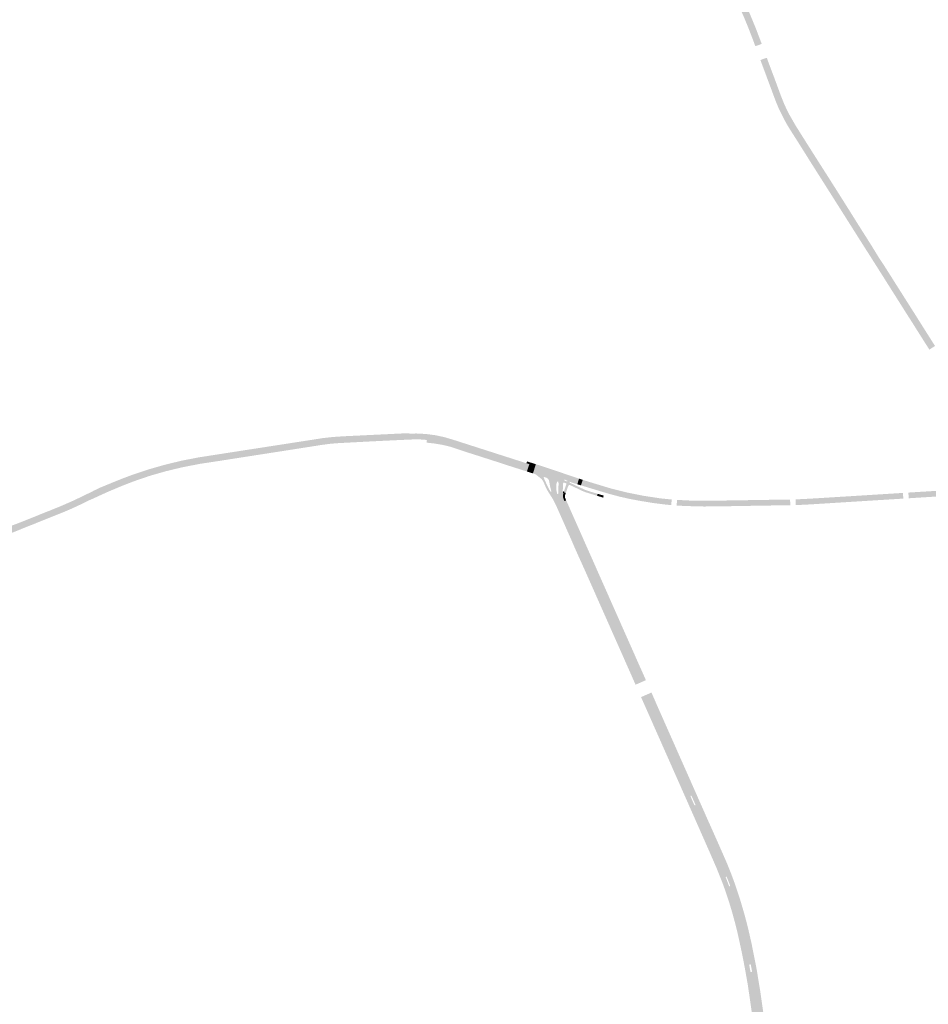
# Model space of a CAD drawing. Header units: metres. Extents: x 124582 to 143330, y 393481 to 406815.
# Tile 65 of 134: x 133802 to 134607, y 397196 to 398067. Entities that reach past the tile are written whole.
import ezdxf

# ---------------------------------------------------------------- set-up
doc = ezdxf.new("R2010")
doc.units = ezdxf.units.M
doc.header["$MEASUREMENT"] = 0
for name, color, linetype, lineweight in [('ir-ARC-asfalt-bestaande wegen-niet te inspecteren', 151, 'Continuous', 0), ('ir-ARC-asfalt-hoofdwegen-te inspecteren', 5, 'Continuous', 0), ('ir-ARC-fietspaden naastliggend- te inspecteren', 1, 'Continuous', 0)]:
    doc.layers.add(name, color=color, linetype=linetype, lineweight=lineweight)

msp = doc.modelspace()

# ---------------------------------------------------------------- hatches: boundary and pattern name
at = {"layer": 'ir-ARC-asfalt-hoofdwegen-te inspecteren', "linetype": 'Continuous', "lineweight": 13}
for points in [[(134453.545, 398044), (134452.67, 398046.411), (134451.432, 398049.727), (134448.5, 398057.37), (134447.211, 398060.657), (134443.587, 398069.453), (134443.003, 398070.827), (134441.228, 398074.82), (134436.155, 398086.171), (134435.801, 398086.913), (134429.93, 398099.393), (134435.377, 398101.799), (134443.371, 398084.724), (134443.596, 398084.214), (134448.96, 398071.998), (134454.058, 398059.669), (134458.488, 398047.949), (134459.233, 398046.017)], [(134516.016, 397920.133), (134506.192, 397935.622), (134502.308, 397941.742), (134500.989, 397943.846), (134498.869, 397947.226), (134495.04, 397953.334), (134491.83, 397958.426), (134484.086, 397970.617), (134481.09, 397975.56), (134478.365, 397980.657), (134477.254, 397982.829), (134476.591, 397984.133), (134474.035, 397989.509), (134471.745, 397995.004), (134458.061, 398031.761), (134463.709, 398033.804), (134464.733, 398030.954), (134467.084, 398024.701), (134468.536, 398020.836), (134470.41, 398015.851), (134475.66, 398001.616), (134476.874, 397998.401), (134478.966, 397993.252), (134481.282, 397988.2), (134481.725, 397987.267), (134482.468, 397985.873), (134483.829, 397983.238), (134489.307, 397973.627), (134496.848, 397961.673), (134506.372, 397946.626), (134519.127, 397926.641)], [(134607.705, 397775.469), (134603.439, 397782.084), (134599.947, 397787.641), (134590.971, 397801.855), (134589.294, 397804.426), (134587.378, 397807.446), (134584.562, 397811.93), (134582.626, 397814.974), (134580.309, 397818.63), (134578.684, 397821.205), (134576.579, 397824.531), (134574.994, 397827.028), (134567.088, 397839.549), (134553.035, 397861.738), (134551.036, 397864.819), (134547.56, 397870.31), (134545.321, 397873.845), (134516.016, 397920.133), (134519.127, 397926.641), (134522.257, 397921.703), (134524.989, 397917.392), (134527.187, 397913.924), (134537.021, 397898.324), (134542.278, 397889.944), (134544.705, 397886.075), (134548.302, 397880.341), (134548.713, 397879.725), (134556.112, 397868.052), (134564.003, 397855.243), (134567.242, 397850.475), (134569.732, 397846.519), (134572.144, 397842.768), (134579.604, 397830.944), (134582.196, 397826.899), (134584.493, 397823.261), (134596.278, 397804.646), (134597.109, 397803.307), (134599.777, 397799.096), (134611.508, 397780.548), (134612.389, 397779.187), (134612.698, 397778.679)], [(133982.905, 397677.582), (133982.433, 397683.467), (134000, 397686.196), (134061.445, 397695.705), (134070.286, 397697.099), (134079.18, 397698.101), (134088.11, 397698.71), (134142.67, 397701.34), (134146.972, 397701.476), (134147.01, 397701.111), (134153.296, 397701.227), (134152.84, 397696.045), (134147.368, 397695.839), (134129.524, 397695.014), (134107.897, 397693.939), (134084.684, 397692.717), (134077.144, 397692.111), (134069.644, 397691.123), (134040.59, 397686.563), (134000, 397680.255)], [(134251.738, 397668.969), (134229.584, 397676.017), (134190.217, 397688.798), (134180.563, 397691.733), (134173.458, 397693.355), (134167.222, 397694.397), (134162.631, 397695.034), (134162.665, 397695.454), (134160.732, 397695.655), (134156.791, 397695.952), (134152.84, 397696.045), (134153.296, 397701.227), (134161.748, 397700.796), (134170.138, 397699.694), (134178.413, 397697.926), (134186.522, 397695.506), (134250.86, 397674.874), (134253.435, 397674.062)], [(133902.919, 397658.832), (133901.067, 397664.354), (133915.613, 397669.243), (133930.358, 397673.491), (133945.275, 397677.09), (133960.335, 397680.034), (133982.433, 397683.467), (133982.905, 397677.582), (133977.656, 397676.761), (133961.56, 397674.323), (133945.58, 397671.213), (133931.131, 397667.72), (133916.848, 397663.602)], [(134295.87, 397656.313), (134292.244, 397657.381), (134290.403, 397658.065), (134289.263, 397658.528), (134287.198, 397659.317), (134285.023, 397660.303), (134284.63, 397660.306), (134284.35, 397660.031), (134284.366, 397659.92), (134284.413, 397659.818), (134281.388, 397660.956), (134273.335, 397663.252), (134268.827, 397664.131), (134264.974, 397665.005), (134261.177, 397666.096), (134257.035, 397667.284), (134258.671, 397672.412), (134296.948, 397659.628)], [(133820.011, 397623.269), (133817.944, 397628.672), (133824.535, 397631.334), (133825.457, 397631.708), (133827.164, 397632.364), (133828.08, 397632.71), (133839.002, 397637.158), (133849.809, 397641.878), (133862.947, 397648.22), (133868.333, 397650.917), (133873.175, 397653.238), (133884.214, 397657.781), (133892.598, 397661.176), (133901.067, 397664.354), (133902.919, 397658.832), (133892.56, 397654.804), (133879.723, 397649.405), (133867.066, 397643.598), (133864.347, 397642.433), (133856.637, 397638.676), (133852.147, 397636.557), (133847.626, 397634.505), (133841.627, 397631.91), (133836.333, 397629.785)], [(134272.581, 397649.127), (134272.077, 397649.861), (134272.509, 397649.687), (134272.89, 397649.953), (134272.878, 397650.418), (134272.768, 397650.634), (134272.234, 397652.545), (134271.934, 397653.752), (134271.662, 397654.966), (134270.997, 397658.889), (134270.626, 397660.138), (134269.858, 397661.192), (134268.783, 397661.929), (134267.219, 397662.509), (134275.135, 397660.732), (134277.268, 397660.15), (134279.386, 397659.509), (134284.136, 397657.85), (134283.755, 397657.834), (134283.477, 397657.572), (134283.257, 397656.821), (134283.156, 397654.091), (134283.061, 397651.16), (134282.998, 397649.767), (134283.348, 397649.332), (134279.001, 397649.524), (134278.975, 397651.713), (134279.181, 397654.52), (134279.35, 397656.188), (134279.373, 397656.471), (134279.116, 397658.464), (134278.699, 397658.84), (134278.184, 397658.618), (134277.658, 397657.562), (134277.377, 397656.417), (134277.303, 397654.739), (134277.267, 397651.762), (134277.361, 397651.111), (134277.645, 397649.791), (134273.037, 397649.407)], [(134299.126, 397655.311), (134297.196, 397655.889), (134295.87, 397656.313), (134296.948, 397659.628), (134300.203, 397658.571)], [(134379.009, 397637.847), (134374.104, 397638.308), (134362.988, 397639.708), (134351.928, 397641.498), (134342.301, 397643.302), (134332.75, 397645.471), (134323.288, 397648.004), (134319.407, 397649.178), (134314.793, 397650.572), (134314.621, 397650.624), (134304.165, 397653.802), (134299.126, 397655.311), (134300.203, 397658.571), (134307.284, 397656.272), (134320.217, 397652.235), (134331.648, 397649.026), (134343.64, 397646.243), (134353.108, 397644.459), (134363.61, 397642.709), (134370.786, 397641.818), (134376.273, 397641.275), (134379.363, 397641.067)], [(134278.396, 397638.836), (134276.46, 397642.887), (134272.581, 397649.127), (134273.037, 397649.407), (134277.645, 397649.791), (134278.019, 397648.12), (134278.312, 397647.732), (134278.797, 397647.773), (134279.021, 397648.205), (134279.001, 397649.524), (134283.348, 397649.332), (134283.367, 397649.327), (134283.83, 397649.176), (134283.278, 397647.153), (134283.116, 397645.465), (134283.493, 397643.812), (134284.541, 397641.403)], [(134489.328, 397637.871), (134489.206, 397641.085), (134493.26, 397641.214), (134498.085, 397641.451), (134509.732, 397642.125), (134539.284, 397643.924), (134556.125, 397645.021), (134584.41, 397646.743), (134584.606, 397643.594), (134514.376, 397639.223), (134503.372, 397638.539), (134496.353, 397638.144)], [(134589.397, 397643.892), (134589.201, 397647.039), (134622.546, 397649.101), (134635.958, 397649.954), (134646.199, 397650.625), (134673.257, 397652.322), (134679.767, 397652.713), (134679.904, 397649.524), (134642.329, 397647.186), (134631.574, 397646.517), (134610.936, 397645.233), (134609.912, 397645.169), (134607.821, 397645.039), (134606.828, 397644.977)], [(134349.072, 397479.557), (134343.244, 397492.82), (134334.113, 397513.242), (134322.48, 397539.845), (134306.127, 397576.292), (134296.835, 397597.416), (134287.087, 397619.401), (134279.12, 397637.322), (134278.396, 397638.836), (134284.541, 397641.403), (134285.089, 397640.143), (134289.532, 397629.632), (134299.306, 397607.438), (134323.662, 397553.046), (134334.576, 397528.41), (134348.93, 397495.711), (134354.977, 397482.154)], [(134408.182, 397636.586), (134396.265, 397636.898), (134391.226, 397637.03), (134383.797, 397637.471), (134384.145, 397640.641), (134389.473, 397640.329), (134398.054, 397639.935), (134406.616, 397639.841), (134413.66, 397639.885), (134429.846, 397640.129), (134443.135, 397640.373), (134459.321, 397640.556), (134473.647, 397640.739), (134481.085, 397640.922), (134484.404, 397641.019), (134484.528, 397637.756), (134468.23, 397637.498), (134462.11, 397637.401), (134439.188, 397637.022), (134434.048, 397636.917), (134423.917, 397636.8), (134418.918, 397636.722), (134416.775, 397636.688), (134415.8, 397636.673)], [(133685.341, 397601.651), (133670.019, 397602.124), (133665.004, 397602.437), (133666.011, 397607.892), (133679.802, 397607.265), (133683.201, 397607.353), (133704.071, 397607.482), (133722.474, 397607.659), (133730.152, 397607.784), (133737.477, 397607.845), (133744.434, 397607.957), (133746.997, 397608.133), (133748.019, 397608.204), (133749.883, 397608.332), (133753.773, 397608.666), (133757.65, 397609.133), (133762.192, 397609.812), (133766.708, 397610.649), (133770.911, 397611.635), (133775.072, 397612.785), (133780.573, 397614.47), (133786.024, 397616.31), (133794.825, 397619.57), (133803.594, 397622.918), (133817.944, 397628.672), (133820.011, 397623.269), (133814.021, 397620.843), (133813.062, 397620.464), (133811.375, 397619.812), (133810.454, 397619.449), (133785.749, 397609.494), (133780.628, 397607.595), (133778.375, 397606.64), (133776.357, 397605.257), (133776.222, 397604.698), (133776.714, 397604.4), (133772.442, 397603.823), (133767.621, 397603.36), (133760.985, 397602.942), (133755.3, 397602.826), (133737.409, 397602.269)]]:
    msp.add_hatch(color=5, dxfattribs=at).paths.add_polyline_path(points)
h = msp.add_hatch(color=5, dxfattribs=at)
h.paths.add_polyline_path([(134442.125, 397248.597), (134439.871, 397258.559), (134435.927, 397273.741), (134432.739, 397284.979), (134428.525, 397297.783), (134421.88, 397314.964), (134418.152, 397323.608), (134409.022, 397344.408), (134388.437, 397390.655), (134376.875, 397416.804), (134368.401, 397436.036), (134357.38, 397460.834), (134354.031, 397468.621), (134359.886, 397471.196), (134366.613, 397456.113), (134375.501, 397436.069), (134383.791, 397416.912), (134387.249, 397409.187), (134415.451, 397345.813), (134424.851, 397324.58), (134428.039, 397317.125), (134431.335, 397308.642), (134435.387, 397297.027), (134437.494, 397290.868), (134441.438, 397277.631), (134443.599, 397269.635), (134446.408, 397258.505), (134448.338, 397249.867)])
h.paths.add_polyline_path([(134430.93, 397300.26), (134430.503, 397300.498), (134430.21, 397300.89), (134429.94, 397301.65), (134427.77, 397307.32), (134427.44, 397308.08), (134427.37, 397308.552), (134427.56, 397308.99), (134427.66, 397309.04), (134428.089, 397308.801), (134428.36, 397308.39), (134428.67, 397307.67), (134430.86, 397302.02), (134431.12, 397301.25), (134431.19, 397300.764), (134431.03, 397300.3)], flags=16)
h.paths.add_polyline_path([(134400.2, 397372.04), (134399.722, 397372.219), (134399.42, 397372.63), (134399.08, 397373.4), (134396.69, 397378.89), (134396.36, 397379.63), (134396.27, 397380.1), (134396.43, 397380.55), (134396.53, 397380.6), (134396.931, 397380.459), (134397.2, 397380.13), (134397.59, 397379.3), (134400.03, 397373.8), (134400.36, 397373.07), (134400.46, 397372.567), (134400.3, 397372.08)], flags=16)
h = msp.add_hatch(color=5, dxfattribs=at)
h.paths.add_polyline_path([(134457.726, 397131.811), (134458.091, 397137.175), (134458.243, 397141.76), (134458.116, 397143.489), (134457.109, 397152.782), (134455.92, 397163.317), (134453.489, 397181.254), (134448.411, 397215.129), (134447.492, 397220.423), (134445.896, 397229.37), (134445.169, 397233.444), (134443.17, 397243.277), (134442.143, 397248.517), (134442.125, 397248.597), (134448.338, 397249.867), (134448.519, 397249.058), (134449.545, 397244.195), (134451.76, 397232.84), (134454.829, 397216.675), (134458.274, 397192.039), (134460.675, 397175.365), (134462.944, 397161.912), (134464.767, 397152.923), (134468.224, 397134.932), (134468.543, 397133.103), (134464.769, 397132.502), (134464.485, 397133.105), (134463.835, 397133.255), (134463.315, 397132.839), (134463.318, 397132.173)])
h.paths.add_polyline_path([(134450.063, 397224.57), (134449.483, 397224.658), (134449.15, 397225.14), (134448.99, 397226.19), (134448.427, 397229.336), (134448.17, 397230.47), (134448.277, 397231.042), (134448.761, 397231.364), (134449.33, 397231.242), (134449.64, 397230.75), (134449.836, 397229.606), (134450.42, 397226.43), (134450.6, 397225.43), (134450.502, 397224.893)], flags=16)
h.paths.add_polyline_path([(134461.601, 397146.601), (134461.067, 397146.74), (134460.78, 397147.21), (134460.58, 397148.18), (134460.17, 397150.96), (134459.89, 397152.98), (134460.008, 397153.526), (134460.481, 397153.823), (134461.021, 397153.694), (134461.31, 397153.22), (134461.66, 397151.229), (134462.07, 397148.45), (134462.23, 397147.45), (134462.095, 397146.892)], flags=16)
at = {"layer": 'ir-ARC-fietspaden naastliggend- te inspecteren', "linetype": 'Continuous', "lineweight": 30}
for points in [[(134251.279, 397667.591), (134246.26, 397669.183), (134232.755, 397673.484), (134228.839, 397674.803), (134228.771, 397674.825), (134217.931, 397678.305), (134210.607, 397680.661), (134203.118, 397683.056), (134202.402, 397683.252), (134183.447, 397689.468), (134179.713, 397690.453), (134175.935, 397691.249), (134169.525, 397692.319), (134162.476, 397693.129), (134162.631, 397695.034), (134167.222, 397694.397), (134173.458, 397693.355), (134180.563, 397691.733), (134190.217, 397688.798), (134229.584, 397676.017), (134251.738, 397668.969)], [(134296.948, 397659.628), (134258.671, 397672.412), (134259.188, 397674.034), (134265.739, 397671.93), (134273.574, 397669.331), (134275.082, 397668.82), (134278.877, 397667.532), (134288.611, 397664.23), (134297.473, 397661.244)], [(134256.598, 397665.916), (134256.114, 397666.058), (134251.279, 397667.591), (134251.738, 397668.969), (134257.035, 397667.284)], [(134284.136, 397657.85), (134279.386, 397659.509), (134277.268, 397660.15), (134275.135, 397660.732), (134267.219, 397662.509), (134266.788, 397662.65), (134258.797, 397665.205), (134257.008, 397665.778), (134256.598, 397665.916), (134257.035, 397667.284), (134261.177, 397666.096), (134264.974, 397665.005), (134268.827, 397664.131), (134273.335, 397663.252), (134281.388, 397660.956), (134284.413, 397659.818), (134284.504, 397659.722)], [(134271.068, 397648.199), (134269.762, 397650.26), (134267.816, 397654.009), (134266.169, 397657.909), (134265.208, 397659.696), (134263.877, 397661.228), (134258.797, 397665.205), (134266.788, 397662.65), (134266.264, 397662.493), (134266.165, 397661.956), (134269.592, 397654.457), (134271.061, 397651.735), (134272.077, 397649.861), (134272.581, 397649.127)], [(134313.383, 397646.102), (134310.44, 397646.999), (134303.509, 397649.145), (134300.706, 397650.218), (134297.632, 397651.674), (134292.303, 397654.195), (134289.391, 397655.552), (134288.554, 397655.615), (134287.963, 397655.019), (134285.698, 397648.566), (134283.83, 397649.176), (134283.963, 397649.665), (134284.285, 397650.827), (134285.249, 397653.677), (134286.246, 397656.395), (134286.231, 397656.767), (134285.989, 397657.049), (134284.136, 397657.85), (134284.504, 397659.722), (134284.623, 397659.662), (134286.441, 397658.848), (134286.827, 397658.811), (134287.102, 397659.084), (134287.198, 397659.317), (134289.263, 397658.528), (134289.068, 397658.066), (134289.116, 397657.735), (134289.36, 397657.506), (134289.609, 397657.431), (134292.312, 397656.2), (134301.309, 397652.023), (134303.69, 397650.989), (134306.159, 397650.19), (134313.934, 397647.848)], [(134379.363, 397641.067), (134376.273, 397641.275), (134370.786, 397641.818), (134363.61, 397642.709), (134353.108, 397644.459), (134343.64, 397646.243), (134331.648, 397649.026), (134320.217, 397652.235), (134307.284, 397656.272), (134300.203, 397658.571), (134300.724, 397660.145), (134301.014, 397660.047), (134307.897, 397657.936), (134324.963, 397652.758), (134339.527, 397649.085), (134354.25, 397646.117), (134369.1, 397643.862), (134374.322, 397643.288), (134379.553, 397642.798)], [(134589.201, 397647.039), (134589.084, 397648.915), (134600.029, 397649.596), (134601.392, 397649.681), (134611.655, 397650.319), (134617.209, 397650.665), (134640.87, 397652.136), (134647.913, 397652.573), (134679.543, 397654.54), (134679.688, 397654.545), (134679.767, 397652.713), (134673.257, 397652.322), (134646.199, 397650.625), (134635.958, 397649.954), (134622.546, 397649.101)], [(134276.814, 397638.175), (134274.083, 397643.415), (134271.068, 397648.199), (134272.581, 397649.127), (134276.46, 397642.887), (134278.396, 397638.836)], [(134284.541, 397641.403), (134283.493, 397643.812), (134283.116, 397645.465), (134283.278, 397647.153), (134283.83, 397649.176), (134285.698, 397648.566), (134285.06, 397646.666), (134284.964, 397646.303), (134284.907, 397645.932), (134285.094, 397644.374), (134285.456, 397643.462), (134286.054, 397642.035)], [(134318.802, 397644.451), (134313.383, 397646.102), (134313.934, 397647.848), (134314.714, 397647.613), (134315.793, 397647.299), (134319.312, 397646.208)], [(134489.206, 397641.085), (134489.136, 397642.926), (134495.604, 397643.176), (134507.794, 397643.859), (134510.33, 397644.017), (134522.963, 397644.802), (134530.784, 397645.289), (134559.313, 397647.064), (134571.426, 397647.817), (134584.294, 397648.617), (134584.41, 397646.743), (134556.125, 397645.021), (134539.284, 397643.924), (134509.732, 397642.125), (134498.085, 397641.451), (134493.26, 397641.214)], [(134347.498, 397478.865), (134347.438, 397479.011), (134338.153, 397500), (134330.725, 397516.746), (134328.673, 397521.373), (134302.841, 397579.607), (134296.4, 397593.865), (134294.224, 397598.725), (134291.877, 397604.136), (134289.541, 397609.523), (134278.342, 397634.748), (134276.814, 397638.175), (134278.396, 397638.836), (134279.12, 397637.322), (134287.087, 397619.401), (134296.835, 397597.416), (134306.127, 397576.292), (134322.48, 397539.845), (134334.113, 397513.242), (134343.244, 397492.82), (134349.072, 397479.557)], [(134354.977, 397482.154), (134348.93, 397495.711), (134334.576, 397528.41), (134323.662, 397553.046), (134299.306, 397607.438), (134289.532, 397629.632), (134285.089, 397640.143), (134284.541, 397641.403), (134286.054, 397642.035), (134291.369, 397630.048), (134292.197, 397628.182), (134298.32, 397614.375), (134299.14, 397612.525), (134306.87, 397595.092), (134307.688, 397593.249), (134310.066, 397587.887), (134314.041, 397578.921), (134316.713, 397572.896), (134317.519, 397571.078), (134324.683, 397554.924), (134328.985, 397545.214), (134333.813, 397534.329), (134334.634, 397532.478), (134342.759, 397514.16), (134343.575, 397512.319), (134349.914, 397498.026), (134350.737, 397496.172), (134356.672, 397482.899)], [(134406.616, 397639.841), (134398.054, 397639.935), (134389.473, 397640.329), (134384.145, 397640.641), (134384.341, 397642.424), (134398.705, 397641.73), (134413.086, 397641.672), (134413.272, 397641.675), (134417.775, 397641.746), (134484.337, 397642.798), (134484.404, 397641.019), (134481.085, 397640.922), (134473.647, 397640.739), (134459.321, 397640.556), (134443.135, 397640.373), (134429.846, 397640.129), (134413.66, 397639.885)], [(134448.338, 397249.867), (134446.408, 397258.505), (134443.599, 397269.635), (134441.438, 397277.631), (134437.494, 397290.868), (134435.387, 397297.027), (134431.335, 397308.642), (134428.039, 397317.125), (134424.851, 397324.58), (134415.451, 397345.813), (134387.249, 397409.187), (134383.791, 397416.912), (134375.501, 397436.069), (134366.613, 397456.113), (134359.886, 397471.196), (134361.58, 397471.941), (134361.689, 397471.69), (134366.801, 397459.953), (134367.477, 397458.427), (134373.229, 397445.459), (134374.036, 397443.64), (134381.744, 397426.26), (134382.524, 397424.503), (134390.231, 397407.125), (134391.038, 397405.305), (134399.556, 397386.099), (134404.645, 397374.546), (134411.789, 397358.452), (134419.497, 397341.183), (134424.868, 397328.988), (134428.177, 397321.417), (134431.924, 397312.166), (134433.138, 397308.934), (134433.625, 397307.637), (134435.312, 397302.974), (134437.111, 397297.81), (134440.468, 397287.428), (134443.545, 397276.96), (134444.078, 397275.032), (134445.216, 397270.791), (134446.309, 397266.537), (134447.473, 397261.78), (134448.579, 397257.015), (134449.16, 397254.35), (134450.128, 397250.233)], [(134440.214, 397248.206), (134439.47, 397251.72), (134438.072, 397258.008), (134437.616, 397259.955), (134435.702, 397267.667), (134433.624, 397275.336), (134433.074, 397277.265), (134432.147, 397280.431), (134430.689, 397285.213), (134428.934, 397290.687), (134426.697, 397297.277), (134424.34, 397303.82), (134423.178, 397306.709), (134419.03, 397317.03), (134412.732, 397331.512), (134411.389, 397334.553), (134408.903, 397340.18), (134404.584, 397349.957), (134399.477, 397361.517), (134397.187, 397366.7), (134391.051, 397380.578), (134381.459, 397402.232), (134380.649, 397404.06), (134376.344, 397413.78), (134371.787, 397424.067), (134361.427, 397447.457), (134356.987, 397457.462), (134355.219, 397461.446), (134352.361, 397467.887), (134354.031, 397468.621), (134357.38, 397460.834), (134368.401, 397436.036), (134376.875, 397416.804), (134388.437, 397390.655), (134409.022, 397344.408), (134418.152, 397323.608), (134421.88, 397314.964), (134428.525, 397297.783), (134432.739, 397284.979), (134435.927, 397273.741), (134439.871, 397258.559), (134442.125, 397248.597)], [(134457.726, 397131.811), (134457.409, 397132.294), (134456.852, 397132.139), (134454.731, 397132.658), (134454.862, 397133.147), (134455.807, 397138.191), (134455.915, 397139.248), (134455.994, 397140.312), (134456.054, 397141.927), (134456.045, 397143.544), (134454.925, 397155.304), (134453.891, 397164.763), (134453.635, 397166.333), (134449.06, 397198.335), (134448.701, 397200.965), (134446.83, 397213.55), (134444.975, 397224.08), (134444.015, 397229.396), (134442.11, 397239.25), (134440.214, 397248.206), (134442.125, 397248.597), (134442.143, 397248.517), (134443.17, 397243.277), (134445.169, 397233.444), (134445.896, 397229.37), (134447.492, 397220.423), (134448.411, 397215.129), (134453.489, 397181.254), (134455.92, 397163.317), (134457.109, 397152.782), (134458.116, 397143.489), (134458.243, 397141.76), (134458.091, 397137.175)], [(134468.543, 397133.103), (134468.224, 397134.932), (134464.767, 397152.923), (134462.944, 397161.912), (134460.675, 397175.365), (134458.274, 397192.039), (134454.829, 397216.675), (134451.76, 397232.84), (134449.545, 397244.195), (134448.519, 397249.058), (134448.338, 397249.867), (134450.128, 397250.233), (134450.513, 397248.384), (134451.524, 397243.261), (134452.642, 397237.6), (134453.128, 397235.139), (134454.51, 397228.139), (134454.999, 397225.315), (134457.68, 397208.984), (134458.01, 397206.983), (134460.85, 397186.96), (134461.731, 397181.154), (134462.029, 397179.188), (134463.757, 397168.54), (134464.11, 397166.41), (134466.75, 397151.9), (134470.387, 397133.396)]]:
    msp.add_hatch(color=1, dxfattribs=at).paths.add_polyline_path(points)

# ---------------------------------------------------------------- linework, layer by layer
at = {"layer": 'ir-ARC-asfalt-bestaande wegen-niet te inspecteren', "color": 7, "linetype": 'Continuous', "lineweight": 30, "flags": 128}
msp.add_lwpolyline([(134283.963, 397649.665), (134283.733, 397649.376), (134283.367, 397649.327), (134283.83, 397649.176), (134283.963, 397649.665)], close=True, dxfattribs=at)
at = {"layer": 'ir-ARC-asfalt-hoofdwegen-te inspecteren', "color": 5, "linetype": 'Continuous', "lineweight": 13, "extrusion": (0, 0, -1)}
msp.add_solid([(-134258.671, 397672.412), (-134253.435, 397674.062), (-134257.035, 397667.284), (-134251.738, 397668.969)], dxfattribs=at)
at = {"layer": 'ir-ARC-fietspaden naastliggend- te inspecteren', "color": 1, "linetype": 'Continuous', "lineweight": 30, "extrusion": (0, 0, -1)}
msp.add_solid([(-134253.979, 397675.694), (-134251.425, 397676.507), (-134253.435, 397674.062), (-134250.86, 397674.874)], dxfattribs=at)
at = {"layer": 'ir-ARC-fietspaden naastliggend- te inspecteren', "color": 1, "linetype": 'Continuous', "lineweight": 30}
for points in [[(134259.188, 397674.034), (134253.979, 397675.694), (134258.671, 397672.412), (134253.435, 397674.062)], [(134297.473, 397661.244), (134296.948, 397659.628), (134300.724, 397660.145), (134300.203, 397658.571)]]:
    msp.add_solid(points, dxfattribs=at)

doc.saveas('drawing.dxf')
